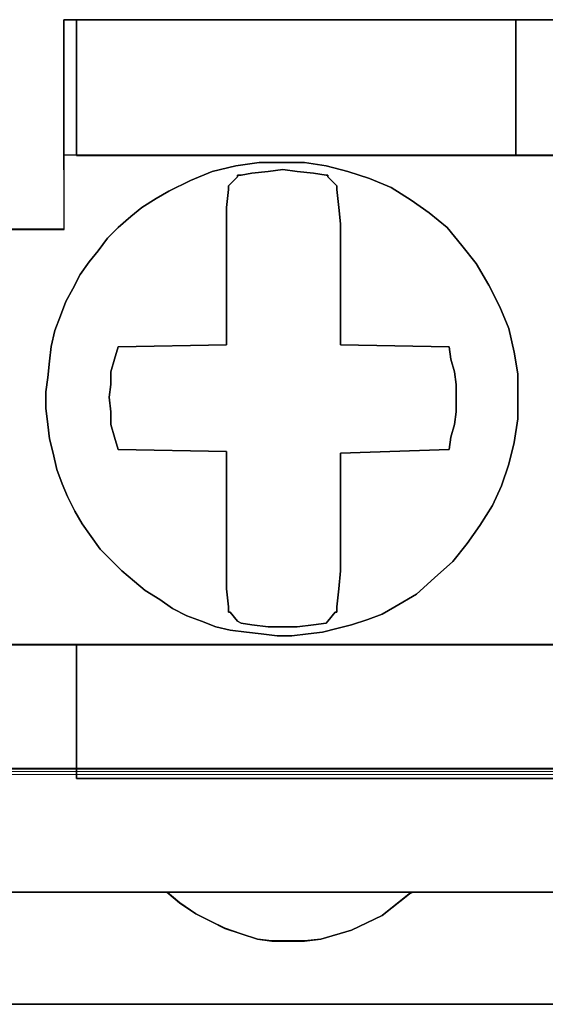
# Model space of a CAD drawing. Header units: millimetres. Extents: x -1290 to 1795, y -4192 to -1311.
# Tile 232 of 256: x 556.17 to 557.57, y -3236.39 to -3233.77. Entities that reach past the tile are written whole.
import ezdxf

# ---------------------------------------------------------------- set-up
doc = ezdxf.new("R2010")
doc.units = ezdxf.units.MM
doc.layers.add('33', color=7, linetype='Continuous')
doc.layers.add('Aparatura', color=7, linetype='Continuous', lineweight=13)

# ---------------------------------------------------------------- blocks, each defined once
blk = doc.blocks.new('*U23')
at = {"layer": '33', "color": 7}
for points in [[(141.005254, -21.780052), (141.99207, -21.780052), (141.99207, -20.985798), (141.99207, -20.793251), (141.99207, -18.988128), (142.16055, -18.988128), (148.009237, -18.988128), (148.996053, -18.988128), (154.844739, -18.988128), (154.989151, -18.988128), (154.989151, -20.793251), (154.989151, -20.985798), (154.989151, -21.780052), (156.000036, -21.780052)], [(141.005254, -21.780052), (141.99207, -21.780052), (141.99207, -20.985798), (141.99207, -20.793251), (141.99207, -18.988128), (142.16055, -18.988128), (148.009237, -18.988128), (148.996053, -18.988128), (154.844739, -18.988128), (154.989151, -18.988128), (154.989151, -20.793251), (154.989151, -20.985798), (154.989151, -21.780052), (156.000036, -21.780052)], [(141.005254, -21.780052), (141.99207, -21.780052), (141.99207, -20.985798), (141.99207, -20.793251), (141.99207, -18.988128), (142.16055, -18.988128), (148.009237, -18.988128), (148.996053, -18.988128), (154.844739, -18.988128), (154.989151, -18.988128), (154.989151, -20.793251), (154.989151, -20.985798), (154.989151, -21.780052), (156.000036, -21.780052)], [(141.005254, -21.780052), (141.99207, -21.780052), (141.99207, -20.985798), (141.99207, -20.793251), (141.99207, -18.988128), (142.16055, -18.988128), (148.009237, -18.988128), (148.996053, -18.988128), (154.844739, -18.988128), (154.989151, -18.988128), (154.989151, -20.793251), (154.989151, -20.985798), (154.989151, -21.780052), (156.000036, -21.780052)], [(141.005254, -21.780052), (141.99207, -21.780052), (141.99207, -20.985798), (141.99207, -20.793251), (141.99207, -18.988128), (142.16055, -18.988128), (148.009237, -18.988128), (148.996053, -18.988128), (154.844739, -18.988128), (154.989151, -18.988128), (154.989151, -20.793251), (154.989151, -20.985798), (154.989151, -21.780052), (156.000036, -21.780052)], [(141.005254, -21.780052), (141.99207, -21.780052), (141.99207, -20.985798), (141.99207, -20.793251), (141.99207, -18.988128), (142.16055, -18.988128), (148.009237, -18.988128), (148.996053, -18.988128), (154.844739, -18.988128), (154.989151, -18.988128), (154.989151, -20.793251), (154.989151, -20.985798), (154.989151, -21.780052), (156.000036, -21.780052)], [(141.005254, -21.780052), (141.99207, -21.780052), (141.99207, -20.985798), (141.99207, -20.793251), (141.99207, -18.988128), (142.16055, -18.988128), (148.009237, -18.988128), (148.996053, -18.988128), (154.844739, -18.988128), (154.989151, -18.988128), (154.989151, -20.793251), (154.989151, -20.985798), (154.989151, -21.780052), (156.000036, -21.780052)], [(141.005254, -21.780052), (141.99207, -21.780052), (141.99207, -20.985798), (141.99207, -20.793251), (141.99207, -18.988128), (142.16055, -18.988128), (148.009237, -18.988128), (148.996053, -18.988128), (154.844739, -18.988128), (154.989151, -18.988128), (154.989151, -20.793251), (154.989151, -20.985798), (154.989151, -21.780052), (156.000036, -21.780052)], [(126.852679, -27.312634), (128.152394, -27.312634), (140.860722, -27.312634), (142.160437, -27.312634), (154.844696, -27.312634), (156.144411, -27.312634), (168.852738, -27.312634), (170.152454, -27.312634), (182.860781, -27.312634), (183.510639, -27.312634)], [(155.999998, -21.778594), (154.989108, -21.778594), (154.989108, -21.778594), (154.989108, -20.984579), (154.989108, -20.792091), (154.844696, -20.792091), (148.995977, -20.792091), (148.009156, -20.792091), (142.160437, -20.792091), (141.991955, -20.792091), (141.991955, -20.984579), (141.991955, -21.778594), (141.005134, -21.778594), (141.005134, -20.984579), (141.005134, -20.792091), (140.860722, -20.792091), (135.012003, -20.792091), (134.001113, -20.792091), (128.152394, -20.792091), (128.007981, -20.792091), (128.007981, -20.984579), (128.007981, -21.778594), (126.997092, -21.778594)], [(126.852679, -27.312634), (128.152394, -27.312634), (140.860722, -27.312634), (142.160437, -27.312634), (154.844696, -27.312634), (156.144411, -27.312634), (168.852738, -27.312634), (170.152454, -27.312634), (182.860781, -27.312634), (183.510639, -27.312634)], [(155.999998, -21.778594), (154.989108, -21.778594), (154.989108, -21.778594), (154.989108, -20.984579), (154.989108, -20.792091), (154.844696, -20.792091), (148.995977, -20.792091), (148.009156, -20.792091), (142.160437, -20.792091), (141.991955, -20.792091), (141.991955, -20.984579), (141.991955, -21.778594), (141.005134, -21.778594), (141.005134, -20.984579), (141.005134, -20.792091), (140.860722, -20.792091), (135.012003, -20.792091), (134.001113, -20.792091), (128.152394, -20.792091), (128.007981, -20.792091), (128.007981, -20.984579), (128.007981, -21.778594), (126.997092, -21.778594)], [(126.852679, -27.312634), (128.152394, -27.312634), (140.860722, -27.312634), (142.160437, -27.312634), (154.844696, -27.312634), (156.144411, -27.312634), (168.852738, -27.312634), (170.152454, -27.312634), (182.860781, -27.312634), (183.510639, -27.312634)], [(155.999998, -21.778594), (154.989108, -21.778594), (154.989108, -20.984579), (154.989108, -20.792091), (154.844696, -20.792091), (148.995977, -20.792091), (148.009156, -20.792091), (142.160437, -20.792091), (141.991955, -20.792091), (141.991955, -20.984579), (141.991955, -21.778594), (141.005134, -21.778594), (141.005134, -20.984579), (141.005134, -20.792091), (140.860722, -20.792091), (135.012003, -20.792091), (134.001113, -20.792091), (128.152394, -20.792091), (128.007981, -20.792091), (128.007981, -20.984579), (128.007981, -21.778594), (126.997092, -21.778594)], [(126.852679, -27.312634), (128.152394, -27.312634), (140.860722, -27.312634), (142.160437, -27.312634), (154.844696, -27.312634), (156.144411, -27.312634), (168.852738, -27.312634), (170.152454, -27.312634), (182.860781, -27.312634), (183.510639, -27.312634)], [(155.999998, -21.778594), (154.989108, -21.778594), (154.989108, -20.984579), (154.989108, -20.792091), (154.844696, -20.792091), (148.995977, -20.792091), (148.009156, -20.792091), (142.160437, -20.792091), (141.991955, -20.792091), (141.991955, -20.984579), (141.991955, -21.778594), (141.005134, -21.778594), (141.005134, -20.984579), (141.005134, -20.792091), (140.860722, -20.792091), (135.012003, -20.792091), (134.001113, -20.792091), (128.152394, -20.792091), (128.007981, -20.792091), (128.007981, -20.984579), (128.007981, -21.778594), (126.997092, -21.778594)], [(156.144448, -27.310838), (154.844739, -27.310838), (154.844739, -28.057099), (154.844739, -28.610777), (154.844739, -29.092236), (142.16055, -29.092236), (142.16055, -28.610777), (142.16055, -28.057099), (142.16055, -27.310838), (140.860842, -27.310838), (140.860842, -28.057099), (140.860842, -28.610777), (140.860842, -29.092236), (128.152584, -29.092236), (128.152584, -28.610777), (128.152584, -28.057099), (128.152584, -27.310838), (126.852876, -27.310838)], [(125.649442, -30.608832), (129.356018, -30.608832), (132.653425, -30.608832), (136.360001, -30.608832), (139.63334, -30.608832), (143.363984, -30.608832), (146.637323, -30.608832), (150.367967, -30.608832), (153.641306, -30.608832), (157.347881, -30.608832), (160.645289, -30.608832), (164.351864, -30.608832), (167.649272, -30.608832), (169.50256, -30.608832), (171.355847, -30.608832), (174.653255, -30.608832), (178.35983, -30.608832), (181.63317, -30.608832), (185.363813, -30.608832)], [(156.144448, -27.310838), (154.844739, -27.310838), (154.844739, -28.057099), (154.844739, -28.610777), (154.844739, -29.092236), (142.16055, -29.092236), (142.16055, -28.610777), (142.16055, -28.057099), (142.16055, -27.310838), (140.860842, -27.310838), (140.860842, -28.057099), (140.860842, -28.610777), (140.860842, -29.092236), (128.152584, -29.092236), (128.152584, -28.610777), (128.152584, -28.057099), (128.152584, -27.310838), (126.852876, -27.310838)], [(125.649442, -30.608832), (129.356018, -30.608832), (132.653425, -30.608832), (136.360001, -30.608832), (139.63334, -30.608832), (143.363984, -30.608832), (146.637323, -30.608832), (150.367967, -30.608832), (153.641306, -30.608832), (157.347881, -30.608832), (160.645289, -30.608832), (164.351864, -30.608832), (167.649272, -30.608832), (169.50256, -30.608832), (171.355847, -30.608832), (174.653255, -30.608832), (178.35983, -30.608832), (181.63317, -30.608832), (185.363813, -30.608832)], [(156.144448, -27.310838), (154.844739, -27.310838), (154.844739, -28.057099), (154.844739, -28.610777), (154.844739, -29.092236), (142.16055, -29.092236), (142.16055, -28.610777), (142.16055, -28.057099), (142.16055, -27.310838), (140.860842, -27.310838), (140.860842, -28.057099), (140.860842, -28.610777), (140.860842, -29.092236), (128.152584, -29.092236), (128.152584, -28.610777), (128.152584, -28.057099), (128.152584, -27.310838), (126.852876, -27.310838)], [(125.649442, -30.608832), (129.356018, -30.608832), (132.653425, -30.608832), (136.360001, -30.608832), (139.63334, -30.608832), (143.363984, -30.608832), (146.637323, -30.608832), (150.367967, -30.608832), (153.641306, -30.608832), (157.347881, -30.608832), (160.645289, -30.608832), (164.351864, -30.608832), (167.649272, -30.608832), (169.50256, -30.608832), (171.355847, -30.608832), (174.653255, -30.608832), (178.35983, -30.608832), (181.63317, -30.608832), (185.363813, -30.608832)], [(156.144448, -27.310838), (154.844739, -27.310838), (154.844739, -28.057099), (154.844739, -28.610777), (154.844739, -29.092236), (142.16055, -29.092236), (142.16055, -28.610777), (142.16055, -28.057099), (142.16055, -27.310838), (140.860842, -27.310838), (140.860842, -28.057099), (140.860842, -28.610777), (140.860842, -29.092236), (128.152584, -29.092236), (128.152584, -28.610777), (128.152584, -28.057099), (128.152584, -27.310838), (126.852876, -27.310838)], [(125.649442, -30.608832), (129.356018, -30.608832), (132.653425, -30.608832), (136.360001, -30.608832), (139.63334, -30.608832), (143.363984, -30.608832), (146.637323, -30.608832), (150.367967, -30.608832), (153.641306, -30.608832), (157.347881, -30.608832), (160.645289, -30.608832), (164.351864, -30.608832), (167.649272, -30.608832), (169.50256, -30.608832), (171.355847, -30.608832), (174.653255, -30.608832), (178.35983, -30.608832), (181.63317, -30.608832), (185.363813, -30.608832)], [(125.649442, -30.608832), (129.356018, -30.608832), (132.653425, -30.608832), (136.360001, -30.608832), (139.63334, -30.608832), (143.363984, -30.608832), (146.637323, -30.608832), (150.367967, -30.608832), (153.641306, -30.608832), (157.347881, -30.608832), (160.645289, -30.608832), (164.351864, -30.608832), (167.649272, -30.608832), (169.50256, -30.608832), (171.355847, -30.608832), (174.653255, -30.608832), (178.35983, -30.608832), (181.63317, -30.608832), (185.363813, -30.608832)], [(156.144448, -27.310838), (154.844739, -27.310838), (154.844739, -28.057099), (154.844739, -28.610777), (154.844739, -29.092236), (142.16055, -29.092236), (142.16055, -28.610777), (142.16055, -28.057099), (142.16055, -27.310838), (140.860842, -27.310838), (140.860842, -28.057099), (140.860842, -28.610777), (140.860842, -29.092236), (128.152584, -29.092236), (128.152584, -28.610777), (128.152584, -28.057099), (128.152584, -27.310838), (126.852876, -27.310838)], [(125.649442, -30.608832), (129.356018, -30.608832), (132.653425, -30.608832), (136.360001, -30.608832), (139.63334, -30.608832), (143.363984, -30.608832), (146.637323, -30.608832), (150.367967, -30.608832), (153.641306, -30.608832), (157.347881, -30.608832), (160.645289, -30.608832), (164.351864, -30.608832), (167.649272, -30.608832), (169.50256, -30.608832), (171.355847, -30.608832), (174.653255, -30.608832), (178.35983, -30.608832), (181.63317, -30.608832), (185.363813, -30.608832)], [(156.144448, -27.310838), (154.844739, -27.310838), (154.844739, -28.057099), (154.844739, -28.610777), (154.844739, -29.092236), (142.16055, -29.092236), (142.16055, -28.610777), (142.16055, -28.057099), (142.16055, -27.310838), (140.860842, -27.310838), (140.860842, -28.057099), (140.860842, -28.610777), (140.860842, -29.092236), (128.152584, -29.092236), (128.152584, -28.610777), (128.152584, -28.057099), (128.152584, -27.310838), (126.852876, -27.310838)], [(125.649442, -30.608832), (129.356018, -30.608832), (132.653425, -30.608832), (136.360001, -30.608832), (139.63334, -30.608832), (143.363984, -30.608832), (146.637323, -30.608832), (150.367967, -30.608832), (153.641306, -30.608832), (157.347881, -30.608832), (160.645289, -30.608832), (164.351864, -30.608832), (167.649272, -30.608832), (169.50256, -30.608832), (171.355847, -30.608832), (174.653255, -30.608832), (178.35983, -30.608832), (181.63317, -30.608832), (185.363813, -30.608832)], [(156.144448, -27.310838), (154.844739, -27.310838), (154.844739, -28.057099), (154.844739, -28.610777), (154.844739, -29.092236), (142.16055, -29.092236), (142.16055, -28.610777), (142.16055, -28.057099), (142.16055, -27.310838), (140.860842, -27.310838), (140.860842, -28.057099), (140.860842, -28.610777), (140.860842, -29.092236), (128.152584, -29.092236), (128.152584, -28.610777), (128.152584, -28.057099), (128.152584, -27.310838), (126.852876, -27.310838)], [(125.649442, -30.608832), (129.356018, -30.608832), (132.653425, -30.608832), (136.360001, -30.608832), (139.63334, -30.608832), (143.363984, -30.608832), (146.637323, -30.608832), (150.367967, -30.608832), (153.641306, -30.608832), (157.347881, -30.608832), (160.645289, -30.608832), (164.351864, -30.608832), (167.649272, -30.608832), (169.50256, -30.608832), (171.355847, -30.608832), (174.653255, -30.608832), (178.35983, -30.608832), (181.63317, -30.608832), (185.363813, -30.608832)], [(156.144448, -27.310838), (154.844739, -27.310838), (154.844739, -28.057099), (154.844739, -28.610777), (154.844739, -29.092236), (142.16055, -29.092236), (142.16055, -28.610777), (142.16055, -28.057099), (142.16055, -27.310838), (140.860842, -27.310838), (140.860842, -28.057099), (140.860842, -28.610777), (140.860842, -29.092236), (128.152584, -29.092236), (128.152584, -28.610777), (128.152584, -28.057099), (128.152584, -27.310838), (126.852876, -27.310838)], [(125.649442, -30.608832), (129.356018, -30.608832), (132.653425, -30.608832), (136.360001, -30.608832), (139.63334, -30.608832), (143.363984, -30.608832), (146.637323, -30.608832), (150.367967, -30.608832), (153.641306, -30.608832), (157.347881, -30.608832), (160.645289, -30.608832), (164.351864, -30.608832), (167.649272, -30.608832), (169.50256, -30.608832), (171.355847, -30.608832), (174.653255, -30.608832), (178.35983, -30.608832), (181.63317, -30.608832), (185.363813, -30.608832)], [(156.144448, -27.310838), (154.844739, -27.310838), (154.844739, -28.057099), (154.844739, -28.610777), (154.844739, -29.092236), (142.16055, -29.092236), (142.16055, -28.610777), (142.16055, -28.057099), (142.16055, -27.310838), (140.860842, -27.310838), (140.860842, -28.057099), (140.860842, -28.610777), (140.860842, -29.092236), (128.152584, -29.092236), (128.152584, -28.610777), (128.152584, -28.057099), (128.152584, -27.310838), (126.852876, -27.310838)], [(125.649442, -30.608832), (129.356018, -30.608832), (132.653425, -30.608832), (136.360001, -30.608832), (139.63334, -30.608832), (143.363984, -30.608832), (146.637323, -30.608832), (150.367967, -30.608832), (153.641306, -30.608832), (157.347881, -30.608832), (160.645289, -30.608832), (164.351864, -30.608832), (167.649272, -30.608832), (169.50256, -30.608832), (171.355847, -30.608832), (174.653255, -30.608832), (178.35983, -30.608832), (181.63317, -30.608832), (185.363813, -30.608832)], [(156.144448, -27.310838), (154.844739, -27.310838), (154.844739, -28.057099), (154.844739, -28.610777), (154.844739, -29.092236), (142.16055, -29.092236), (142.16055, -28.610777), (142.16055, -28.057099), (142.16055, -27.310838), (140.860842, -27.310838), (140.860842, -28.057099), (140.860842, -28.610777), (140.860842, -29.092236), (128.152584, -29.092236), (128.152584, -28.610777), (128.152584, -28.057099), (128.152584, -27.310838), (126.852876, -27.310838)], [(150.36794, -30.607035), (146.637291, -30.607035), (146.589154, -30.63114), (146.228123, -30.920402), (145.818955, -31.113242), (145.409787, -31.233768), (145.193169, -31.257873), (144.976551, -31.257873), (144.759932, -31.257873), (144.567383, -31.233768), (144.350764, -31.161452), (144.134146, -31.089137), (143.941596, -30.992717), (143.749047, -30.896296), (143.532428, -30.751666), (143.363947, -30.607035), (139.633298, -30.607035)], [(-1.818475, -32.101551), (169.50256, -32.101551), (340.823596, -32.101551)], [(150.36794, -30.607035), (146.637291, -30.607035), (146.589154, -30.63114), (146.228123, -30.920402), (145.818955, -31.113242), (145.409787, -31.233768), (145.193169, -31.257873), (144.976551, -31.257873), (144.759932, -31.257873), (144.567383, -31.233768), (144.350764, -31.161452), (144.134146, -31.089137), (143.941596, -30.992717), (143.749047, -30.896296), (143.532428, -30.751666), (143.363947, -30.607035), (139.633298, -30.607035)], [(-1.818475, -32.101551), (169.50256, -32.101551), (340.823596, -32.101551)], [(150.36794, -30.607035), (146.637291, -30.607035), (146.589154, -30.63114), (146.228123, -30.920402), (145.818955, -31.113242), (145.409787, -31.233768), (145.193169, -31.257873), (144.976551, -31.257873), (144.759932, -31.257873), (144.567383, -31.233768), (144.350764, -31.161452), (144.134146, -31.089137), (143.941596, -30.992717), (143.749047, -30.896296), (143.532428, -30.751666), (143.363947, -30.607035), (139.633298, -30.607035)], [(-1.818475, -32.101551), (169.50256, -32.101551), (340.823596, -32.101551)], [(150.36794, -30.607035), (146.637291, -30.607035), (146.589154, -30.63114), (146.228123, -30.920402), (145.818955, -31.113242), (145.409787, -31.233768), (145.193169, -31.257873), (144.976551, -31.257873), (144.759932, -31.257873), (144.567383, -31.233768), (144.350764, -31.161452), (144.134146, -31.089137), (143.941596, -30.992717), (143.749047, -30.896296), (143.532428, -30.751666), (143.363947, -30.607035), (139.633298, -30.607035)], [(-1.818475, -32.101551), (169.50256, -32.101551), (340.823596, -32.101551)], [(-1.818475, -32.101551), (169.50256, -32.101551), (340.823596, -32.101551)], [(150.36794, -30.607035), (146.637291, -30.607035), (146.589154, -30.63114), (146.228123, -30.920402), (145.818955, -31.113242), (145.409787, -31.233768), (145.193169, -31.257873), (144.976551, -31.257873), (144.759932, -31.257873), (144.567383, -31.233768), (144.350764, -31.161452), (144.134146, -31.089137), (143.941596, -30.992717), (143.749047, -30.896296), (143.532428, -30.751666), (143.363947, -30.607035), (139.633298, -30.607035)], [(-1.818475, -32.101551), (169.50256, -32.101551), (340.823596, -32.101551)], [(150.36794, -30.607035), (146.637291, -30.607035), (146.589154, -30.63114), (146.228123, -30.920402), (145.818955, -31.113242), (145.409787, -31.233768), (145.193169, -31.257873), (144.976551, -31.257873), (144.759932, -31.257873), (144.567383, -31.233768), (144.350764, -31.161452), (144.134146, -31.089137), (143.941596, -30.992717), (143.749047, -30.896296), (143.532428, -30.751666), (143.363947, -30.607035), (139.633298, -30.607035)]]:
    blk.add_lwpolyline(points, dxfattribs=at)
for points in [[(141.990754, -18.986816), (141.990754, -20.98609), (141.990754, -18.986816)], [(141.990754, -18.986816), (154.989234, -18.986816), (141.990754, -18.986816)], [(142.15917, -18.986816), (142.15917, -19.493371), (142.15917, -18.986816)], [(142.15917, -19.492796), (142.15917, -20.793887), (148.010725, -20.793887), (148.010725, -18.986816), (142.15917, -18.986816), (142.15917, -19.492796)], [(142.15917, -19.492796), (142.15917, -20.793887), (148.010725, -20.793887), (148.010725, -18.986816), (142.15917, -18.986816), (142.15917, -19.492796)], [(142.15917, -19.492796), (142.15917, -20.793887), (148.010725, -20.793887), (148.010725, -18.986816), (142.15917, -18.986816), (142.15917, -19.492796)], [(142.15917, -19.492796), (142.15917, -20.793887), (148.010725, -20.793887), (148.010725, -18.986816), (142.15917, -18.986816), (142.15917, -19.492796)], [(148.010725, -20.793887), (148.010725, -18.986816), (142.15917, -18.986816), (142.15917, -19.492796), (142.15917, -20.793887), (148.010725, -20.793887)], [(148.010725, -20.793887), (148.010725, -18.986816), (142.15917, -18.986816), (142.15917, -19.492796), (142.15917, -20.793887), (148.010725, -20.793887)], [(148.008934, -20.793887), (148.008934, -18.986816), (148.008934, -20.793887)], [(148.008934, -18.986816), (148.008934, -20.793887), (148.996137, -20.793887), (148.996137, -18.986816), (148.008934, -18.986816)], [(148.008934, -18.986816), (148.008934, -20.793887), (148.996137, -20.793887), (148.996137, -18.986816), (148.008934, -18.986816)], [(148.008934, -18.986816), (148.008934, -20.793887), (148.996137, -20.793887), (148.996137, -18.986816), (148.008934, -18.986816)], [(148.008934, -18.986816), (148.008934, -20.793887), (148.996137, -20.793887), (148.996137, -18.986816), (148.008934, -18.986816)], [(148.008934, -18.986816), (148.008934, -20.793887), (148.996137, -20.793887), (148.996137, -18.986816), (148.008934, -18.986816)], [(148.008934, -18.986816), (148.008934, -20.793887), (148.996137, -20.793887), (148.996137, -18.986816), (148.008934, -18.986816)], [(142.15917, -20.793887), (142.15917, -19.491575), (142.15917, -20.793887)], [(141.750672, -23.943529), (141.774746, -23.75101), (141.79882, -23.534427), (141.822894, -23.341908), (141.871042, -23.125324), (141.943265, -22.932806), (142.015487, -22.740287), (142.111784, -22.571833), (142.20808, -22.379314), (142.328451, -22.21086), (142.448821, -22.066471), (142.569192, -21.898018), (142.713637, -21.753629), (142.882155, -21.609239), (143.0266, -21.488915), (143.219193, -21.368591), (143.387712, -21.272332), (143.676601, -21.127943), (143.965491, -21.007618), (144.278454, -20.935424), (144.591418, -20.887294), (144.880307, -20.887294), (145.193271, -20.887294), (145.48216, -20.935424), (145.77105, -21.007618), (146.059939, -21.103878), (146.348829, -21.224202), (146.613644, -21.392656), (146.854385, -21.56111), (147.095126, -21.753629), (147.287719, -21.994277), (147.480312, -22.234925), (147.648831, -22.523703), (147.793276, -22.812481), (147.913646, -23.10126), (147.985869, -23.414103), (148.034017, -23.702881), (148.034017, -24.015724), (148.034017, -24.304502), (147.985869, -24.617345), (147.913646, -24.906123), (147.81735, -25.194901), (147.696979, -25.459614), (147.52846, -25.724327), (147.359942, -25.964976), (147.167349, -26.205624), (146.926607, -26.422208), (146.685866, -26.638791), (146.396977, -26.807245), (146.228458, -26.903504), (146.035865, -26.975699), (145.819198, -27.047893), (145.626605, -27.096023), (145.434012, -27.144153), (145.241419, -27.168218), (145.024752, -27.192282), (144.832159, -27.192282), (144.615492, -27.168218), (144.422899, -27.144153), (144.206232, -27.120088), (144.013639, -27.071958), (143.821046, -26.999764), (143.628453, -26.927569), (143.43586, -26.83131), (143.267341, -26.710986), (143.074748, -26.590661), (142.930304, -26.470337), (142.761785, -26.325948), (142.61734, -26.181559), (142.472895, -26.03717), (142.352525, -25.868716), (142.232154, -25.700262), (142.135858, -25.531808), (142.039561, -25.33929), (141.967339, -25.170836), (141.895117, -24.978317), (141.846968, -24.761734), (141.79882, -24.569215), (141.774746, -24.376696), (141.750672, -24.160113), (141.750672, -23.943529)], [(141.750672, -23.943529), (141.774746, -23.75101), (141.79882, -23.534427), (141.822894, -23.341908), (141.871042, -23.125324), (141.943265, -22.932806), (142.015487, -22.740287), (142.111784, -22.571833), (142.20808, -22.379314), (142.328451, -22.21086), (142.448821, -22.066471), (142.569192, -21.898018), (142.713637, -21.753629), (142.882155, -21.609239), (143.0266, -21.488915), (143.219193, -21.368591), (143.387712, -21.272332), (143.676601, -21.127943), (143.965491, -21.007618), (144.278454, -20.935424), (144.591418, -20.887294), (144.880307, -20.887294), (145.193271, -20.887294), (145.48216, -20.935424), (145.77105, -21.007618), (146.059939, -21.103878), (146.348829, -21.224202), (146.613644, -21.392656), (146.854385, -21.56111), (147.095126, -21.753629), (147.287719, -21.994277), (147.480312, -22.234925), (147.648831, -22.523703), (147.793276, -22.812481), (147.913646, -23.10126), (147.985869, -23.414103), (148.034017, -23.702881), (148.034017, -24.015724), (148.034017, -24.304502), (147.985869, -24.617345), (147.913646, -24.906123), (147.81735, -25.194901), (147.696979, -25.459614), (147.52846, -25.724327), (147.359942, -25.964976), (147.167349, -26.205624), (146.926607, -26.422208), (146.685866, -26.638791), (146.396977, -26.807245), (146.228458, -26.903504), (146.035865, -26.975699), (145.819198, -27.047893), (145.626605, -27.096023), (145.434012, -27.144153), (145.241419, -27.168218), (145.024752, -27.192282), (144.832159, -27.192282), (144.615492, -27.168218), (144.422899, -27.144153), (144.206232, -27.120088), (144.013639, -27.071958), (143.821046, -26.999764), (143.628453, -26.927569), (143.43586, -26.83131), (143.267341, -26.710986), (143.074748, -26.590661), (142.930304, -26.470337), (142.761785, -26.325948), (142.61734, -26.181559), (142.472895, -26.03717), (142.352525, -25.868716), (142.232154, -25.700262), (142.135858, -25.531808), (142.039561, -25.33929), (141.967339, -25.170836), (141.895117, -24.978317), (141.846968, -24.761734), (141.79882, -24.569215), (141.774746, -24.376696), (141.750672, -24.160113), (141.750672, -23.943529)], [(141.750672, -23.943529), (141.774746, -23.75101), (141.79882, -23.534427), (141.822894, -23.341908), (141.871042, -23.125324), (141.943265, -22.932806), (142.015487, -22.740287), (142.111784, -22.571833), (142.20808, -22.379314), (142.328451, -22.21086), (142.448821, -22.066471), (142.569192, -21.898018), (142.713637, -21.753629), (142.882155, -21.609239), (143.0266, -21.488915), (143.219193, -21.368591), (143.387712, -21.272332), (143.676601, -21.127943), (143.965491, -21.007618), (144.278454, -20.935424), (144.591418, -20.887294), (144.880307, -20.887294), (145.193271, -20.887294), (145.48216, -20.935424), (145.77105, -21.007618), (146.059939, -21.103878), (146.348829, -21.224202), (146.613644, -21.392656), (146.854385, -21.56111), (147.095126, -21.753629), (147.287719, -21.994277), (147.480312, -22.234925), (147.648831, -22.523703), (147.793276, -22.812481), (147.913646, -23.10126), (147.985869, -23.414103), (148.034017, -23.702881), (148.034017, -24.015724), (148.034017, -24.304502), (147.985869, -24.617345), (147.913646, -24.906123), (147.81735, -25.194901), (147.696979, -25.459614), (147.52846, -25.724327), (147.359942, -25.964976), (147.167349, -26.205624), (146.926607, -26.422208), (146.685866, -26.638791), (146.396977, -26.807245), (146.228458, -26.903504), (146.035865, -26.975699), (145.819198, -27.047893), (145.626605, -27.096023), (145.434012, -27.144153), (145.241419, -27.168218), (145.024752, -27.192282), (144.832159, -27.192282), (144.615492, -27.168218), (144.422899, -27.144153), (144.206232, -27.120088), (144.013639, -27.071958), (143.821046, -26.999764), (143.628453, -26.927569), (143.43586, -26.83131), (143.267341, -26.710986), (143.074748, -26.590661), (142.930304, -26.470337), (142.761785, -26.325948), (142.61734, -26.181559), (142.472895, -26.03717), (142.352525, -25.868716), (142.232154, -25.700262), (142.135858, -25.531808), (142.039561, -25.33929), (141.967339, -25.170836), (141.895117, -24.978317), (141.846968, -24.761734), (141.79882, -24.569215), (141.774746, -24.376696), (141.750672, -24.160113), (141.750672, -23.943529)], [(141.750672, -23.943529), (141.774746, -23.75101), (141.79882, -23.534427), (141.822894, -23.341908), (141.871042, -23.125324), (141.943265, -22.932806), (142.015487, -22.740287), (142.111784, -22.571833), (142.20808, -22.379314), (142.328451, -22.21086), (142.448821, -22.066471), (142.569192, -21.898018), (142.713637, -21.753629), (142.882155, -21.609239), (143.0266, -21.488915), (143.219193, -21.368591), (143.387712, -21.272332), (143.676601, -21.127943), (143.965491, -21.007618), (144.278454, -20.935424), (144.591418, -20.887294), (144.880307, -20.887294), (145.193271, -20.887294), (145.48216, -20.935424), (145.77105, -21.007618), (146.059939, -21.103878), (146.348829, -21.224202), (146.613644, -21.392656), (146.854385, -21.56111), (147.095126, -21.753629), (147.287719, -21.994277), (147.480312, -22.234925), (147.648831, -22.523703), (147.793276, -22.812481), (147.913646, -23.10126), (147.985869, -23.414103), (148.034017, -23.702881), (148.034017, -24.015724), (148.034017, -24.304502), (147.985869, -24.617345), (147.913646, -24.906123), (147.81735, -25.194901), (147.696979, -25.459614), (147.52846, -25.724327), (147.359942, -25.964976), (147.167349, -26.205624), (146.926607, -26.422208), (146.685866, -26.638791), (146.396977, -26.807245), (146.228458, -26.903504), (146.035865, -26.975699), (145.819198, -27.047893), (145.626605, -27.096023), (145.434012, -27.144153), (145.241419, -27.168218), (145.024752, -27.192282), (144.832159, -27.192282), (144.615492, -27.168218), (144.422899, -27.144153), (144.206232, -27.120088), (144.013639, -27.071958), (143.821046, -26.999764), (143.628453, -26.927569), (143.43586, -26.83131), (143.267341, -26.710986), (143.074748, -26.590661), (142.930304, -26.470337), (142.761785, -26.325948), (142.61734, -26.181559), (142.472895, -26.03717), (142.352525, -25.868716), (142.232154, -25.700262), (142.135858, -25.531808), (142.039561, -25.33929), (141.967339, -25.170836), (141.895117, -24.978317), (141.846968, -24.761734), (141.79882, -24.569215), (141.774746, -24.376696), (141.750672, -24.160113), (141.750672, -23.943529)], [(147.913646, -23.10126), (147.793276, -22.812481), (147.648831, -22.523703), (147.480312, -22.234925), (147.287719, -21.994277), (147.095126, -21.753629), (146.854385, -21.56111), (146.613644, -21.392656), (146.348829, -21.224202), (146.059939, -21.103878), (145.77105, -21.007618), (145.48216, -20.935424), (145.193271, -20.887294), (144.880307, -20.887294), (144.591418, -20.887294), (144.278454, -20.935424), (143.965491, -21.007618), (143.676601, -21.127943), (143.387712, -21.272332), (143.219193, -21.368591), (143.0266, -21.488915), (142.882155, -21.609239), (142.713637, -21.753629), (142.569192, -21.898018), (142.448821, -22.066471), (142.328451, -22.21086), (142.20808, -22.379314), (142.111784, -22.571833), (142.015487, -22.740287), (141.943265, -22.932806), (141.871042, -23.125324), (141.822894, -23.341908), (141.79882, -23.534427), (141.774746, -23.75101), (141.750672, -23.943529), (141.750672, -24.160113), (141.774746, -24.376696), (141.79882, -24.569215), (141.846968, -24.761734), (141.895117, -24.978317), (141.967339, -25.170836), (142.039561, -25.33929), (142.135858, -25.531808), (142.232154, -25.700262), (142.352525, -25.868716), (142.472895, -26.03717), (142.61734, -26.181559), (142.761785, -26.325948), (142.930304, -26.470337), (143.074748, -26.590661), (143.267341, -26.710986), (143.43586, -26.83131), (143.628453, -26.927569), (143.821046, -26.999764), (144.013639, -27.071958), (144.206232, -27.120088), (144.422899, -27.144153), (144.615492, -27.168218), (144.832159, -27.192282), (145.024752, -27.192282), (145.241419, -27.168218), (145.434012, -27.144153), (145.626605, -27.096023), (145.819198, -27.047893), (146.035865, -26.975699), (146.228458, -26.903504), (146.396977, -26.807245), (146.685866, -26.638791), (146.926607, -26.422208), (147.167349, -26.205624), (147.359942, -25.964976), (147.52846, -25.724327), (147.696979, -25.459614), (147.81735, -25.194901), (147.913646, -24.906123), (147.985869, -24.617345), (148.034017, -24.304502), (148.034017, -24.015724), (148.034017, -23.702881), (147.985869, -23.414103), (147.913646, -23.10126)], [(147.913646, -23.10126), (147.793276, -22.812481), (147.648831, -22.523703), (147.480312, -22.234925), (147.287719, -21.994277), (147.095126, -21.753629), (146.854385, -21.56111), (146.613644, -21.392656), (146.348829, -21.224202), (146.059939, -21.103878), (145.77105, -21.007618), (145.48216, -20.935424), (145.193271, -20.887294), (144.880307, -20.887294), (144.591418, -20.887294), (144.278454, -20.935424), (143.965491, -21.007618), (143.676601, -21.127943), (143.387712, -21.272332), (143.219193, -21.368591), (143.0266, -21.488915), (142.882155, -21.609239), (142.713637, -21.753629), (142.569192, -21.898018), (142.448821, -22.066471), (142.328451, -22.21086), (142.20808, -22.379314), (142.111784, -22.571833), (142.015487, -22.740287), (141.943265, -22.932806), (141.871042, -23.125324), (141.822894, -23.341908), (141.79882, -23.534427), (141.774746, -23.75101), (141.750672, -23.943529), (141.750672, -24.160113), (141.774746, -24.376696), (141.79882, -24.569215), (141.846968, -24.761734), (141.895117, -24.978317), (141.967339, -25.170836), (142.039561, -25.33929), (142.135858, -25.531808), (142.232154, -25.700262), (142.352525, -25.868716), (142.472895, -26.03717), (142.61734, -26.181559), (142.761785, -26.325948), (142.930304, -26.470337), (143.074748, -26.590661), (143.267341, -26.710986), (143.43586, -26.83131), (143.628453, -26.927569), (143.821046, -26.999764), (144.013639, -27.071958), (144.206232, -27.120088), (144.422899, -27.144153), (144.615492, -27.168218), (144.832159, -27.192282), (145.024752, -27.192282), (145.241419, -27.168218), (145.434012, -27.144153), (145.626605, -27.096023), (145.819198, -27.047893), (146.035865, -26.975699), (146.228458, -26.903504), (146.396977, -26.807245), (146.685866, -26.638791), (146.926607, -26.422208), (147.167349, -26.205624), (147.359942, -25.964976), (147.52846, -25.724327), (147.696979, -25.459614), (147.81735, -25.194901), (147.913646, -24.906123), (147.985869, -24.617345), (148.034017, -24.304502), (148.034017, -24.015724), (148.034017, -23.702881), (147.985869, -23.414103), (147.913646, -23.10126)], [(147.143003, -24.545441), (147.191154, -24.377009), (147.215229, -24.208576), (147.215229, -24.016082), (147.215229, -23.847649), (147.191154, -23.679216), (147.143003, -23.510784), (147.118927, -23.342351), (145.674403, -23.318289), (145.674403, -21.706148), (145.650328, -21.489592), (145.626252, -21.248974), (145.626252, -21.20085), (145.602177, -21.176789), (145.505875, -21.080541), (145.505875, -21.056479), (145.4818, -21.056479), (145.313272, -21.032418), (145.096593, -21.008356), (144.90399, -20.984294), (144.711387, -21.008356), (144.494708, -21.032418), (144.350256, -21.056479), (144.302105, -21.056479), (144.302105, -21.080541), (144.205803, -21.176789), (144.181728, -21.20085), (144.181728, -21.248974), (144.157653, -21.489592), (144.157653, -21.706148), (144.157653, -23.318289), (142.713128, -23.342351), (142.664977, -23.510784), (142.616827, -23.679216), (142.616827, -23.847649), (142.592751, -24.016082), (142.616827, -24.208576), (142.616827, -24.377009), (142.664977, -24.545441), (142.713128, -24.713874), (144.157653, -24.737936), (144.157653, -26.326015), (144.157653, -26.566633), (144.181728, -26.807251), (144.181728, -26.879436), (144.205803, -26.879436), (144.302105, -26.999745), (144.350256, -27.023807), (144.494708, -27.047869), (144.711387, -27.071931), (144.90399, -27.071931), (145.096593, -27.071931), (145.313272, -27.047869), (145.4818, -27.023807), (145.505875, -26.999745), (145.602177, -26.879436), (145.626252, -26.879436), (145.626252, -26.807251), (145.650328, -26.566633), (145.674403, -26.326015), (145.674403, -24.761998), (147.118927, -24.713874), (147.143003, -24.545441)], [(145.674403, -23.318289), (147.118927, -23.342351), (147.143003, -23.510784), (147.191154, -23.679216), (147.215229, -23.847649), (147.215229, -24.016082), (147.215229, -24.208576), (147.191154, -24.377009), (147.143003, -24.545441), (147.118927, -24.713874), (145.674403, -24.761998), (145.674403, -26.326015), (145.650328, -26.566633), (145.626252, -26.807251), (145.626252, -26.879436), (145.602177, -26.879436), (145.505875, -26.999745), (145.4818, -27.023807), (145.313272, -27.047869), (145.096593, -27.071931), (144.90399, -27.071931), (144.711387, -27.071931), (144.494708, -27.047869), (144.350256, -27.023807), (144.302105, -26.999745), (144.205803, -26.879436), (144.181728, -26.879436), (144.181728, -26.807251), (144.157653, -26.566633), (144.157653, -26.326015), (144.157653, -24.737936), (142.713128, -24.713874), (142.664977, -24.545441), (142.616827, -24.377009), (142.616827, -24.208576), (142.592751, -24.016082), (142.616827, -23.847649), (142.616827, -23.679216), (142.664977, -23.510784), (142.713128, -23.342351), (144.157653, -23.318289), (144.157653, -21.706148), (144.157653, -21.489592), (144.181728, -21.248974), (144.181728, -21.20085), (144.205803, -21.176789), (144.302105, -21.080541), (144.302105, -21.056479), (144.350256, -21.056479), (144.494708, -21.032418), (144.711387, -21.008356), (144.90399, -20.984294), (145.096593, -21.008356), (145.313272, -21.032418), (145.4818, -21.056479), (145.505875, -21.056479), (145.505875, -21.080541), (145.602177, -21.176789), (145.626252, -21.20085), (145.626252, -21.248974), (145.650328, -21.489592), (145.674403, -21.706148), (145.674403, -23.318289)], [(145.674403, -23.318289), (147.118927, -23.342351), (147.143003, -23.510784), (147.191154, -23.679216), (147.215229, -23.847649), (147.215229, -24.016082), (147.215229, -24.208576), (147.191154, -24.377009), (147.143003, -24.545441), (147.118927, -24.713874), (145.674403, -24.761998), (145.674403, -26.326015), (145.650328, -26.566633), (145.626252, -26.807251), (145.626252, -26.879436), (145.602177, -26.879436), (145.505875, -26.999745), (145.4818, -27.023807), (145.313272, -27.047869), (145.096593, -27.071931), (144.90399, -27.071931), (144.711387, -27.071931), (144.494708, -27.047869), (144.350256, -27.023807), (144.302105, -26.999745), (144.205803, -26.879436), (144.181728, -26.879436), (144.181728, -26.807251), (144.157653, -26.566633), (144.157653, -26.326015), (144.157653, -24.737936), (142.713128, -24.713874), (142.664977, -24.545441), (142.616827, -24.377009), (142.616827, -24.208576), (142.592751, -24.016082), (142.616827, -23.847649), (142.616827, -23.679216), (142.664977, -23.510784), (142.713128, -23.342351), (144.157653, -23.318289), (144.157653, -21.706148), (144.157653, -21.489592), (144.181728, -21.248974), (144.181728, -21.20085), (144.205803, -21.176789), (144.302105, -21.080541), (144.302105, -21.056479), (144.350256, -21.056479), (144.494708, -21.032418), (144.711387, -21.008356), (144.90399, -20.984294), (145.096593, -21.008356), (145.313272, -21.032418), (145.4818, -21.056479), (145.505875, -21.056479), (145.505875, -21.080541), (145.602177, -21.176789), (145.626252, -21.20085), (145.626252, -21.248974), (145.650328, -21.489592), (145.674403, -21.706148), (145.674403, -23.318289)], [(147.118927, -23.342351), (145.674403, -23.318289), (145.674403, -21.706148), (145.650328, -21.489592), (145.626252, -21.248974), (145.626252, -21.20085), (145.602177, -21.176789), (145.505875, -21.080541), (145.505875, -21.056479), (145.4818, -21.056479), (145.313272, -21.032418), (145.096593, -21.008356), (144.90399, -20.984294), (144.711387, -21.008356), (144.494708, -21.032418), (144.350256, -21.056479), (144.302105, -21.056479), (144.302105, -21.080541), (144.205803, -21.176789), (144.181728, -21.20085), (144.181728, -21.248974), (144.157653, -21.489592), (144.157653, -21.706148), (144.157653, -23.318289), (142.713128, -23.342351), (142.664977, -23.510784), (142.616827, -23.679216), (142.616827, -23.847649), (142.592751, -24.016082), (142.616827, -24.208576), (142.616827, -24.377009), (142.664977, -24.545441), (142.713128, -24.713874), (144.157653, -24.737936), (144.157653, -26.326015), (144.157653, -26.566633), (144.181728, -26.807251), (144.181728, -26.879436), (144.205803, -26.879436), (144.302105, -26.999745), (144.350256, -27.023807), (144.494708, -27.047869), (144.711387, -27.071931), (144.90399, -27.071931), (145.096593, -27.071931), (145.313272, -27.047869), (145.4818, -27.023807), (145.505875, -26.999745), (145.602177, -26.879436), (145.626252, -26.879436), (145.626252, -26.807251), (145.650328, -26.566633), (145.674403, -26.326015), (145.674403, -24.761998), (147.118927, -24.713874), (147.143003, -24.545441), (147.191154, -24.377009), (147.215229, -24.208576), (147.215229, -24.016082), (147.215229, -23.847649), (147.191154, -23.679216), (147.143003, -23.510784), (147.118927, -23.342351)], [(147.118927, -23.342351), (145.674403, -23.318289), (145.674403, -21.706148), (145.650328, -21.489592), (145.626252, -21.248974), (145.626252, -21.20085), (145.602177, -21.176789), (145.505875, -21.080541), (145.505875, -21.056479), (145.4818, -21.056479), (145.313272, -21.032418), (145.096593, -21.008356), (144.90399, -20.984294), (144.711387, -21.008356), (144.494708, -21.032418), (144.350256, -21.056479), (144.302105, -21.056479), (144.302105, -21.080541), (144.205803, -21.176789), (144.181728, -21.20085), (144.181728, -21.248974), (144.157653, -21.489592), (144.157653, -21.706148), (144.157653, -23.318289), (142.713128, -23.342351), (142.664977, -23.510784), (142.616827, -23.679216), (142.616827, -23.847649), (142.592751, -24.016082), (142.616827, -24.208576), (142.616827, -24.377009), (142.664977, -24.545441), (142.713128, -24.713874), (144.157653, -24.737936), (144.157653, -26.326015), (144.157653, -26.566633), (144.181728, -26.807251), (144.181728, -26.879436), (144.205803, -26.879436), (144.302105, -26.999745), (144.350256, -27.023807), (144.494708, -27.047869), (144.711387, -27.071931), (144.90399, -27.071931), (145.096593, -27.071931), (145.313272, -27.047869), (145.4818, -27.023807), (145.505875, -26.999745), (145.602177, -26.879436), (145.626252, -26.879436), (145.626252, -26.807251), (145.650328, -26.566633), (145.674403, -26.326015), (145.674403, -24.761998), (147.118927, -24.713874), (147.143003, -24.545441), (147.191154, -24.377009), (147.215229, -24.208576), (147.215229, -24.016082), (147.215229, -23.847649), (147.191154, -23.679216), (147.143003, -23.510784), (147.118927, -23.342351)], [(147.118927, -23.342351), (145.674403, -23.318289), (145.674403, -21.706148), (145.650328, -21.489592), (145.626252, -21.248974), (145.626252, -21.20085), (145.602177, -21.176789), (145.505875, -21.080541), (145.505875, -21.056479), (145.4818, -21.056479), (145.313272, -21.032418), (145.096593, -21.008356), (144.90399, -20.984294), (144.711387, -21.008356), (144.494708, -21.032418), (144.350256, -21.056479), (144.302105, -21.056479), (144.302105, -21.080541), (144.205803, -21.176789), (144.181728, -21.20085), (144.181728, -21.248974), (144.157653, -21.489592), (144.157653, -21.706148), (144.157653, -23.318289), (142.713128, -23.342351), (142.664977, -23.510784), (142.616827, -23.679216), (142.616827, -23.847649), (142.592751, -24.016082), (142.616827, -24.208576), (142.616827, -24.377009), (142.664977, -24.545441), (142.713128, -24.713874), (144.157653, -24.737936), (144.157653, -26.326015), (144.157653, -26.566633), (144.181728, -26.807251), (144.181728, -26.879436), (144.205803, -26.879436), (144.302105, -26.999745), (144.350256, -27.023807), (144.494708, -27.047869), (144.711387, -27.071931), (144.90399, -27.071931), (145.096593, -27.071931), (145.313272, -27.047869), (145.4818, -27.023807), (145.505875, -26.999745), (145.602177, -26.879436), (145.626252, -26.879436), (145.626252, -26.807251), (145.650328, -26.566633), (145.674403, -26.326015), (145.674403, -24.761998), (147.118927, -24.713874), (147.143003, -24.545441), (147.191154, -24.377009), (147.215229, -24.208576), (147.215229, -24.016082), (147.215229, -23.847649), (147.191154, -23.679216), (147.143003, -23.510784), (147.118927, -23.342351)], [(142.15917, -27.310838), (142.15917, -28.059892), (142.15917, -27.310838)], [(154.845901, -28.61116), (154.845901, -28.057319), (154.845901, -27.310838), (142.15917, -27.310838), (142.15917, -28.057319), (142.15917, -28.61116), (142.15917, -29.09276), (154.845901, -29.09276), (154.845901, -28.61116)], [(154.845901, -28.61116), (154.845901, -28.057319), (154.845901, -27.310838), (142.15917, -27.310838), (142.15917, -28.057319), (142.15917, -28.61116), (142.15917, -29.09276), (154.845901, -29.09276), (154.845901, -28.61116)], [(154.845901, -28.61116), (154.845901, -28.057319), (154.845901, -27.310838), (142.15917, -27.310838), (142.15917, -28.057319), (142.15917, -28.61116), (142.15917, -29.09276), (154.845901, -29.09276), (154.845901, -28.61116)], [(154.845901, -28.61116), (154.845901, -28.057319), (154.845901, -27.310838), (142.15917, -27.310838), (142.15917, -28.057319), (142.15917, -28.61116), (142.15917, -29.09276), (154.845901, -29.09276), (154.845901, -28.61116)], [(154.845901, -27.310838), (142.15917, -27.310838), (142.15917, -28.057319), (142.15917, -28.61116), (142.15917, -29.09276), (154.845901, -29.09276), (154.845901, -28.61116), (154.845901, -28.057319), (154.845901, -27.310838)], [(154.845901, -27.310838), (142.15917, -27.310838), (142.15917, -28.057319), (142.15917, -28.61116), (142.15917, -29.09276), (154.845901, -29.09276), (154.845901, -28.61116), (154.845901, -28.057319), (154.845901, -27.310838)], [(142.15917, -28.058096), (142.15917, -28.61315), (142.15917, -28.058096)], [(142.15917, -28.611354), (142.15917, -29.09276), (142.15917, -28.611354)], [(142.15917, -29.09276), (154.845901, -29.09276), (142.15917, -29.09276)], [(142.15917, -29.09276), (143.725079, -29.09276), (142.15917, -29.09276)], [(169.503456, -30.607035), (-7.763197, -30.607035), (169.503456, -30.607035)], [(143.363164, -30.607035), (143.531738, -30.751936), (143.748476, -30.896837), (143.941132, -30.993438), (144.133788, -31.090039), (144.350526, -31.162489), (144.567264, -31.23494), (144.75992, -31.25909), (144.976658, -31.25909), (145.193396, -31.25909), (145.410134, -31.23494), (145.819527, -31.114189), (146.228921, -30.920987), (146.590151, -30.631185), (146.638315, -30.607035), (143.363164, -30.607035)], [(143.748476, -30.896837), (143.941132, -30.993438), (144.133788, -31.090039), (144.350526, -31.162489), (144.567264, -31.23494), (144.75992, -31.25909), (144.976658, -31.25909), (145.193396, -31.25909), (145.410134, -31.23494), (145.819527, -31.114189), (146.228921, -30.920987), (146.590151, -30.631185), (146.638315, -30.607035), (143.363164, -30.607035), (143.531738, -30.751936), (143.748476, -30.896837)], [(143.748476, -30.896837), (143.941132, -30.993438), (144.133788, -31.090039), (144.350526, -31.162489), (144.567264, -31.23494), (144.75992, -31.25909), (144.976658, -31.25909), (145.193396, -31.25909), (145.410134, -31.23494), (145.819527, -31.114189), (146.228921, -30.920987), (146.590151, -30.631185), (146.638315, -30.607035), (143.363164, -30.607035), (143.531738, -30.751936), (143.748476, -30.896837)], [(143.748476, -30.896837), (143.941132, -30.993438), (144.133788, -31.090039), (144.350526, -31.162489), (144.567264, -31.23494), (144.75992, -31.25909), (144.976658, -31.25909), (145.193396, -31.25909), (145.410134, -31.23494), (145.819527, -31.114189), (146.228921, -30.920987), (146.590151, -30.631185), (146.638315, -30.607035), (143.363164, -30.607035), (143.531738, -30.751936), (143.748476, -30.896837)], [(143.748476, -30.896837), (143.941132, -30.993438), (144.133788, -31.090039), (144.350526, -31.162489), (144.567264, -31.23494), (144.75992, -31.25909), (144.976658, -31.25909), (145.193396, -31.25909), (145.410134, -31.23494), (145.819527, -31.114189), (146.228921, -30.920987), (146.590151, -30.631185), (146.638315, -30.607035), (143.363164, -30.607035), (143.531738, -30.751936), (143.748476, -30.896837)], [(143.748476, -30.896837), (143.941132, -30.993438), (144.133788, -31.090039), (144.350526, -31.162489), (144.567264, -31.23494), (144.75992, -31.25909), (144.976658, -31.25909), (145.193396, -31.25909), (145.410134, -31.23494), (145.819527, -31.114189), (146.228921, -30.920987), (146.590151, -30.631185), (146.638315, -30.607035), (143.363164, -30.607035), (143.531738, -30.751936), (143.748476, -30.896837)], [(143.748476, -30.896837), (143.941132, -30.993438), (144.133788, -31.090039), (144.350526, -31.162489), (144.567264, -31.23494), (144.75992, -31.25909), (144.976658, -31.25909), (145.193396, -31.25909), (145.410134, -31.23494), (145.819527, -31.114189), (146.228921, -30.920987), (146.590151, -30.631185), (146.638315, -30.607035), (143.363164, -30.607035), (143.531738, -30.751936), (143.748476, -30.896837)], [(169.503456, -32.099755), (-1.818475, -32.099755), (169.503456, -32.099755)]]:
    blk.add_lwpolyline(points, close=True, dxfattribs=at)

msp = doc.modelspace()

# ---------------------------------------------------------------- linework, layer by layer
at = {"layer": 'Aparatura', "lineweight": 13}
msp.add_lwpolyline([(585.5989, -3235.7654), (585.5936, -3235.7654), (561.7099, -3235.7654), (546.837, -3235.7654), (541.3671, -3235.7654), (538.976, -3235.7654), (538.2507, -3235.7654), (537.9605, -3235.7654), (537.8745, -3235.7654), (537.8423, -3235.7654), (537.8315, -3235.7654), (537.8262, -3235.7654), (585.5989, -3235.7654)], close=True, dxfattribs=at)
for points in [[(585.59, -3235.7684), (561.71, -3235.7684), (546.8394, -3235.7684)], [(546.8392, -3235.7826), (561.7098, -3235.7826), (585.5899, -3235.7826)], [(546.8423, -3235.7744), (561.7098, -3235.7744), (585.585, -3235.7744)]]:
    msp.add_lwpolyline(points, dxfattribs=at)

# ---------------------------------------------------------------- block references
at = {"layer": 'Aparatura', "lineweight": 13, "xscale": 0.2, "yscale": 0.2, "zscale": 0.2}
msp.add_blockref('*U23', (527.8914, -3229.9741), dxfattribs=at)

doc.saveas('drawing.dxf')
